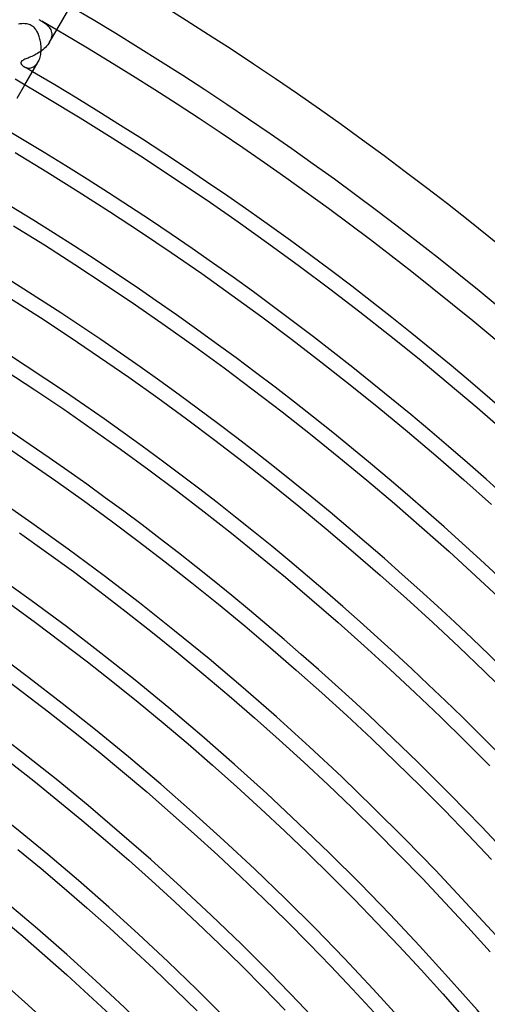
# Model space of a CAD drawing. Header units: millimetres. Extents: x -310 to 310, y -273 to 273.
# Tile 73 of 84: x 131 to 169, y 147 to 228. Entities that reach past the tile are written whole.
import ezdxf

# ---------------------------------------------------------------- set-up
doc = ezdxf.new("R2010")
doc.units = ezdxf.units.MM
doc.layers.add('HIDDEN', color=7, linetype='Continuous')
doc.layers.add('THICK', color=7, linetype='Continuous')

msp = doc.modelspace()

# ---------------------------------------------------------------- linework, layer by layer
at = {"layer": 'HIDDEN'}
for p, q in [((132.36, 228.133), (132.452, 228.079)), ((132.452, 228.079), (132.542, 228.021)), ((132.542, 228.021), (132.629, 227.961)), ((132.629, 227.961), (132.714, 227.897)), ((132.714, 227.897), (132.795, 227.828)), ((132.795, 227.828), (132.871, 227.753)), ((132.871, 227.753), (132.942, 227.674)), ((132.942, 227.674), (133.007, 227.589)), ((133.007, 227.589), (133.063, 227.498)), ((133.008, 226.376), (133.603, 227.408)), ((133.063, 227.498), (133.111, 227.401)), ((133.111, 227.401), (133.148, 227.3)), ((133.148, 227.3), (133.174, 227.195)), ((133.174, 227.195), (133.189, 227.085)), ((133.191, 226.971), (133.181, 226.854)), ((133.189, 227.085), (133.191, 226.971)), ((132.769, 226.05), (132.673, 225.949)), ((132.857, 226.155), (132.769, 226.05)), ((132.937, 226.264), (132.857, 226.155)), ((133.007, 226.375), (132.937, 226.264)), ((133.07, 226.495), (133.007, 226.375)), ((133.12, 226.616), (133.07, 226.495)), ((133.157, 226.736), (133.12, 226.616)), ((133.181, 226.854), (133.157, 226.736)), ((131.658, 225.262), (131.544, 225.209)), ((131.775, 225.32), (131.658, 225.262)), ((131.893, 225.381), (131.775, 225.32)), ((132.01, 225.448), (131.893, 225.381)), ((132.127, 225.519), (132.01, 225.448)), ((132.242, 225.595), (132.127, 225.519)), ((132.356, 225.676), (132.242, 225.595)), ((132.466, 225.762), (132.356, 225.676)), ((132.572, 225.853), (132.466, 225.762)), ((132.673, 225.949), (132.572, 225.853)), ((130.646, 224.721), (130.642, 224.698)), ((130.642, 224.698), (130.642, 224.674)), ((130.642, 224.674), (130.645, 224.651)), ((130.645, 224.651), (130.65, 224.626)), ((130.653, 224.743), (130.646, 224.721)), ((130.65, 224.626), (130.659, 224.602)), ((130.663, 224.765), (130.653, 224.743)), ((130.659, 224.602), (130.671, 224.576)), ((130.677, 224.786), (130.663, 224.765)), ((130.671, 224.576), (130.686, 224.551)), ((130.695, 224.808), (130.677, 224.786)), ((130.686, 224.551), (130.704, 224.524)), ((130.718, 224.829), (130.695, 224.808)), ((130.704, 224.524), (130.725, 224.498)), ((130.747, 224.853), (130.718, 224.829)), ((130.725, 224.498), (130.749, 224.472)), ((130.786, 224.878), (130.747, 224.853)), ((130.749, 224.472), (130.775, 224.447)), ((130.775, 224.447), (130.804, 224.422)), ((130.834, 224.906), (130.786, 224.878)), ((130.804, 224.422), (130.835, 224.398)), ((130.894, 224.936), (130.834, 224.906)), ((130.966, 224.968), (130.894, 224.936)), ((131.046, 225.002), (130.966, 224.968)), ((131.133, 225.038), (131.046, 225.002)), ((131.228, 225.076), (131.133, 225.038)), ((131.328, 225.117), (131.228, 225.076)), ((131.434, 225.161), (131.328, 225.117)), ((131.544, 225.209), (131.434, 225.161)), ((131.752, 224.389), (131.821, 224.443)), ((131.821, 224.443), (131.888, 224.506)), ((131.888, 224.506), (131.952, 224.578)), ((131.952, 224.578), (132.011, 224.657)), ((132.011, 224.657), (132.066, 224.745)), ((130.835, 224.398), (130.868, 224.375)), ((130.868, 224.375), (130.904, 224.353)), ((130.904, 224.353), (130.964, 224.321)), ((130.964, 224.321), (131.029, 224.293)), ((131.029, 224.293), (131.097, 224.271)), ((131.097, 224.271), (131.168, 224.255)), ((131.168, 224.255), (131.24, 224.246)), ((131.24, 224.246), (131.313, 224.243)), ((131.313, 224.243), (131.387, 224.247)), ((131.387, 224.247), (131.461, 224.259)), ((131.461, 224.259), (131.535, 224.279)), ((131.535, 224.279), (131.609, 224.307)), ((131.609, 224.307), (131.681, 224.344)), ((131.681, 224.344), (131.752, 224.389)), ((130.339, 221.753), (130.978, 222.861))]:
    msp.add_line(p, q, dxfattribs=at)
msp.add_arc((0, 0), 259.75, 59.55885, 59.73767, dxfattribs=at)
at = {"layer": 'THICK'}
for p, q in [((133.603, 227.408), (134.898, 229.65)), ((130.55, 227.903), (130.443, 227.886)), ((130.654, 227.914), (130.55, 227.903)), ((130.756, 227.921), (130.654, 227.914)), ((130.855, 227.924), (130.756, 227.921)), ((130.953, 227.921), (130.855, 227.924)), ((131.048, 227.913), (130.953, 227.921)), ((131.14, 227.9), (131.048, 227.913)), ((131.232, 227.88), (131.14, 227.9)), ((131.324, 227.852), (131.232, 227.88)), ((131.415, 227.816), (131.324, 227.852)), ((131.503, 227.771), (131.415, 227.816)), ((131.573, 227.727), (131.503, 227.771)), ((131.639, 227.677), (131.573, 227.727)), ((131.701, 227.622), (131.639, 227.677)), ((132.128, 228.263), (132.181, 228.234)), ((132.181, 228.234), (132.239, 228.202)), ((132.239, 228.202), (132.299, 228.168)), ((132.299, 228.168), (132.36, 228.133)), ((131.759, 227.563), (131.701, 227.622)), ((131.813, 227.501), (131.759, 227.563)), ((131.864, 227.435), (131.813, 227.501)), ((131.912, 227.364), (131.864, 227.435)), ((131.959, 227.288), (131.912, 227.364)), ((132.003, 227.209), (131.959, 227.288)), ((132.044, 227.125), (132.003, 227.209)), ((132.083, 227.038), (132.044, 227.125)), ((132.12, 226.947), (132.083, 227.038)), ((132.154, 226.852), (132.12, 226.947)), ((132.186, 226.752), (132.154, 226.852)), ((132.215, 226.65), (132.186, 226.752)), ((132.241, 226.543), (132.215, 226.65)), ((132.264, 226.434), (132.241, 226.543)), ((132.283, 226.321), (132.264, 226.434)), ((132.299, 226.206), (132.283, 226.321)), ((132.31, 226.089), (132.299, 226.206)), ((132.318, 225.97), (132.31, 226.089)), ((132.232, 225.149), (132.26, 225.261)), ((132.26, 225.261), (132.282, 225.376)), ((132.282, 225.376), (132.3, 225.493)), ((132.3, 225.493), (132.312, 225.612)), ((132.312, 225.612), (132.319, 225.731)), ((132.321, 225.851), (132.318, 225.97)), ((132.319, 225.731), (132.321, 225.851)), ((130.978, 222.861), (132.066, 224.745)), ((132.066, 224.745), (132.115, 224.837)), ((132.115, 224.837), (132.159, 224.936)), ((132.159, 224.936), (132.198, 225.041)), ((132.198, 225.041), (132.232, 225.149)), ((130.154, 223.343), (132.854, 221.748)), ((132.854, 221.748), (135.533, 220.12)), ((135.533, 220.12), (138.193, 218.46)), ((138.193, 218.46), (140.833, 216.768)), ((130.155, 217.244), (132.781, 215.65)), ((140.833, 216.768), (143.452, 215.044)), ((132.781, 215.65), (135.387, 214.023)), ((143.452, 215.044), (146.05, 213.288)), ((135.387, 214.023), (137.973, 212.365)), ((146.05, 213.288), (148.626, 211.501)), ((137.973, 212.365), (140.538, 210.676)), ((148.626, 211.501), (151.18, 209.682)), ((130.028, 211.179), (132.58, 209.587)), ((140.538, 210.676), (143.084, 208.956)), ((132.58, 209.587), (135.113, 207.963)), ((143.084, 208.956), (145.608, 207.205)), ((151.18, 209.682), (153.713, 207.833)), ((135.113, 207.963), (137.625, 206.309)), ((153.713, 207.833), (156.222, 205.954)), ((145.608, 207.205), (148.11, 205.424)), ((137.625, 206.309), (140.117, 204.624)), ((156.222, 205.954), (158.709, 204.043)), ((129.773, 205.15), (132.252, 203.561)), ((148.11, 205.424), (150.591, 203.612)), ((140.117, 204.624), (142.589, 202.91)), ((158.709, 204.043), (161.172, 202.103)), ((132.252, 203.561), (134.712, 201.941)), ((150.591, 203.612), (153.049, 201.771)), ((142.589, 202.91), (145.04, 201.165)), ((134.712, 201.941), (137.151, 200.293)), ((153.049, 201.771), (155.486, 199.899)), ((161.172, 202.103), (163.612, 200.134)), ((145.04, 201.165), (147.469, 199.391)), ((137.151, 200.293), (139.57, 198.614)), ((163.612, 200.134), (166.027, 198.134)), ((129.392, 199.158), (131.798, 197.574)), ((147.469, 199.391), (149.877, 197.588)), ((155.486, 199.899), (157.899, 197.999)), ((139.57, 198.614), (141.969, 196.907)), ((131.798, 197.574), (134.185, 195.961)), ((149.877, 197.588), (152.262, 195.755)), ((157.899, 197.999), (160.289, 196.069)), ((166.027, 198.134), (168.418, 196.106)), ((141.969, 196.907), (144.347, 195.17)), ((134.185, 195.961), (136.552, 194.319)), ((160.289, 196.069), (162.655, 194.11)), ((168.418, 196.106), (170.784, 194.049)), ((144.347, 195.17), (146.704, 193.405)), ((152.262, 195.755), (154.625, 193.894)), ((136.552, 194.319), (138.899, 192.648)), ((146.704, 193.405), (149.039, 191.611)), ((154.625, 193.894), (156.966, 192.004)), ((162.655, 194.11), (164.998, 192.123)), ((128.885, 193.207), (131.219, 191.629)), ((138.899, 192.648), (141.225, 190.949)), ((156.966, 192.004), (159.283, 190.086)), ((164.998, 192.123), (167.316, 190.108)), ((131.219, 191.629), (133.533, 190.023)), ((149.039, 191.611), (151.352, 189.79)), ((141.225, 190.949), (143.531, 189.222)), ((133.533, 190.023), (135.828, 188.39)), ((151.352, 189.79), (153.643, 187.94)), ((159.283, 190.086), (161.577, 188.14)), ((167.316, 190.108), (169.609, 188.064)), ((143.531, 189.222), (145.816, 187.467)), ((135.828, 188.39), (138.104, 186.728)), ((153.643, 187.94), (155.911, 186.062)), ((161.577, 188.14), (163.847, 186.167)), ((145.816, 187.467), (148.079, 185.685)), ((138.104, 186.728), (140.358, 185.039)), ((155.911, 186.062), (158.157, 184.158)), ((163.847, 186.167), (166.093, 184.166)), ((130.515, 185.728), (132.758, 184.131)), ((148.079, 185.685), (150.32, 183.875)), ((140.358, 185.039), (142.592, 183.323)), ((132.758, 184.131), (134.982, 182.507)), ((150.32, 183.875), (152.539, 182.038)), ((158.157, 184.158), (160.379, 182.226)), ((166.093, 184.166), (168.315, 182.137)), ((142.592, 183.323), (144.806, 181.58)), ((134.982, 182.507), (137.186, 180.857)), ((152.539, 182.038), (154.736, 180.175)), ((160.379, 182.226), (162.577, 180.267)), ((168.315, 182.137), (170.512, 180.083)), ((144.806, 181.58), (146.997, 179.811)), ((137.186, 180.857), (139.369, 179.179)), ((129.688, 179.873), (131.86, 178.286)), ((146.997, 179.811), (149.167, 178.014)), ((154.736, 180.175), (156.91, 178.285)), ((162.577, 180.267), (164.752, 178.282)), ((139.369, 179.179), (141.532, 177.476)), ((131.86, 178.286), (134.013, 176.674)), ((149.167, 178.014), (151.316, 176.192)), ((156.91, 178.285), (159.061, 176.368)), ((164.752, 178.282), (166.902, 176.27)), ((141.532, 177.476), (143.674, 175.746)), ((134.013, 176.674), (136.146, 175.035)), ((159.061, 176.368), (161.189, 174.426)), ((166.902, 176.27), (169.028, 174.233)), ((143.674, 175.746), (145.796, 173.99)), ((151.316, 176.192), (153.442, 174.344)), ((136.146, 175.035), (138.259, 173.371)), ((128.738, 174.065), (130.84, 172.491)), ((145.796, 173.99), (147.895, 172.209)), ((153.442, 174.344), (155.545, 172.47)), ((161.189, 174.426), (163.293, 172.458)), ((169.028, 174.233), (171.129, 172.17)), ((138.259, 173.371), (140.352, 171.681)), ((130.84, 172.491), (132.923, 170.891)), ((147.895, 172.209), (149.973, 170.403)), ((155.545, 172.47), (157.626, 170.57)), ((163.293, 172.458), (165.372, 170.465)), ((140.352, 171.681), (142.424, 169.966)), ((132.923, 170.891), (134.986, 169.267)), ((157.626, 170.57), (159.683, 168.646)), ((142.424, 169.966), (144.475, 168.226)), ((149.973, 170.403), (152.029, 168.571)), ((165.372, 170.465), (167.428, 168.446)), ((134.986, 169.267), (137.029, 167.617)), ((144.475, 168.226), (146.505, 166.462)), ((152.029, 168.571), (154.062, 166.715)), ((159.683, 168.646), (161.717, 166.697)), ((167.428, 168.446), (169.459, 166.403)), ((137.029, 167.617), (139.052, 165.942)), ((129.699, 166.747), (131.712, 165.162)), ((154.062, 166.715), (156.073, 164.834)), ((161.717, 166.697), (163.727, 164.723)), ((139.052, 165.942), (141.054, 164.244)), ((146.505, 166.462), (148.513, 164.672)), ((131.712, 165.162), (133.706, 163.552)), ((141.054, 164.244), (143.036, 162.521)), ((148.513, 164.672), (150.499, 162.859)), ((156.073, 164.834), (158.061, 162.928)), ((163.727, 164.723), (165.713, 162.725)), ((133.706, 163.552), (135.68, 161.918)), ((143.036, 162.521), (144.997, 160.774)), ((150.499, 162.859), (152.464, 161.021)), ((158.061, 162.928), (160.026, 160.999)), ((165.713, 162.725), (167.674, 160.703)), ((135.68, 161.918), (137.634, 160.261)), ((144.997, 160.774), (146.936, 159.003)), ((152.464, 161.021), (154.406, 159.16)), ((160.026, 160.999), (161.967, 159.046)), ((137.634, 160.261), (139.568, 158.58)), ((167.674, 160.703), (169.611, 158.657)), ((130.383, 159.488), (132.308, 157.894)), ((154.406, 159.16), (156.325, 157.276)), ((139.568, 158.58), (141.481, 156.875)), ((146.936, 159.003), (148.854, 157.209)), ((161.967, 159.046), (163.884, 157.07)), ((132.308, 157.894), (134.213, 156.278)), ((141.481, 156.875), (143.373, 155.147)), ((148.854, 157.209), (150.75, 155.392)), ((156.325, 157.276), (158.221, 155.368)), ((163.884, 157.07), (165.777, 155.071)), ((134.213, 156.278), (136.099, 154.638)), ((143.373, 155.147), (145.244, 153.397)), ((150.75, 155.392), (152.624, 153.552)), ((158.221, 155.368), (160.094, 153.437)), ((165.777, 155.071), (167.646, 153.049)), ((136.099, 154.638), (137.965, 152.976)), ((128.936, 153.87), (130.793, 152.295)), ((152.624, 153.552), (154.475, 151.69)), ((160.094, 153.437), (161.943, 151.484)), ((137.965, 152.976), (139.81, 151.292)), ((145.244, 153.397), (147.094, 151.624)), ((167.646, 153.049), (169.49, 151.004)), ((130.793, 152.295), (132.63, 150.697)), ((139.81, 151.292), (141.635, 149.585)), ((147.094, 151.624), (148.923, 149.829)), ((154.475, 151.69), (156.303, 149.805)), ((161.943, 151.484), (163.769, 149.509)), ((132.63, 150.697), (134.449, 149.078)), ((141.635, 149.585), (143.439, 147.856)), ((148.923, 149.829), (150.729, 148.011)), ((156.303, 149.805), (158.109, 147.898)), ((163.769, 149.509), (165.57, 147.511)), ((134.449, 149.078), (136.247, 147.436)), ((143.439, 147.856), (145.222, 146.105)), ((150.729, 148.011), (152.513, 146.172)), ((158.109, 147.898), (159.891, 145.969)), ((136.247, 147.436), (138.025, 145.772)), ((165.57, 147.511), (167.347, 145.492))]:
    msp.add_line(p, q, dxfattribs=at)
for radius, start, end in [(270, 0.4237, 59.57632), (266, 0.43081, 59.56922), (263.75, 0.12175, 59.87821), (259.75, 0.44118, 59.55885), (254.5, 0.45029, 59.54974), (249.25, 0.45974, 59.54023), (244, 0.46965, 59.53037), (238.75, 0.47997, 59.52006), (233.5, 0.49074, 59.50923), (228.25, 0.50203, 59.49794), (223, 0.51389, 59.48614), (217.75, 0.52626, 59.47376), (212.5, 0.53927, 59.46076), (207.25, 0.5529, 59.44706), (202, 0.56729, 59.43268), (196.75, 0.58241, 59.41756), (191.5, 0.5984, 59.40163), (186.25, 0.61524, 59.38473), (181, 0.63312, 59.36691), (175.75, 0.65203, 59.34794)]:
    msp.add_arc((0, 0), radius, start, end, dxfattribs=at)

doc.saveas('drawing.dxf')
